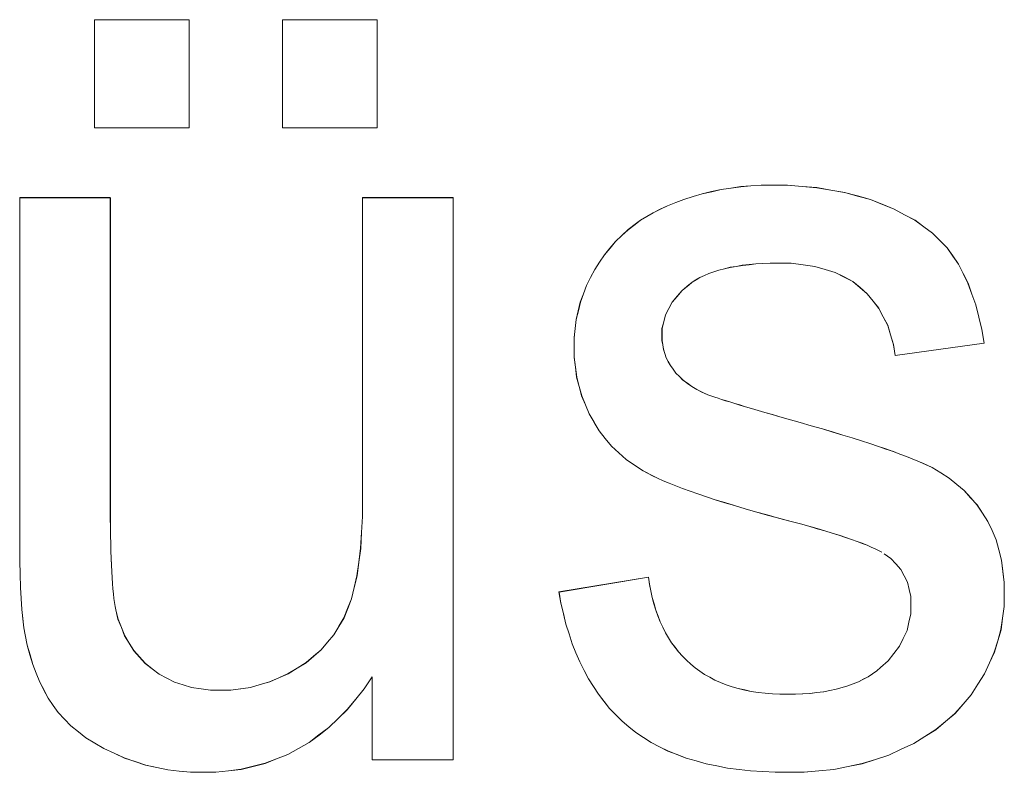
# Model space of a CAD drawing. Extents: x 229 to 926, y 37 to 878.
# Tile 70 of 194: x 323.11 to 326.28, y 799.52 to 801.95. Entities that reach past the tile are written whole.
import ezdxf

# ---------------------------------------------------------------- set-up
doc = ezdxf.new("R2010")
doc.units = 0
doc.layers.get('0').update_dxf_attribs({"lineweight": 13})
doc.layers.add('Beschriftung', color=7, linetype='Continuous', lineweight=25)
doc.layers.add('Beschriftung-A03ENJ5NI0', color=7, linetype='Continuous', lineweight=25)

# ---------------------------------------------------------------- blocks, each defined once
blk = doc.blocks.new('Referenz-A03ENJ5LI0', base_point=(255.7277, 65.704))
at = {"layer": 'Beschriftung', "color": 0, "lineweight": -2}
for p, q in [((323.352, 801.5984), (323.352, 801.9472)), ((323.352, 801.9472), (323.6568, 801.9472)), ((323.6568, 801.9472), (323.6568, 801.5984)), ((323.9581, 801.5984), (323.9581, 801.9472)), ((323.9581, 801.9472), (324.263, 801.9472)), ((324.263, 801.9472), (324.263, 801.5984)), ((323.6568, 801.5984), (323.352, 801.5984)), ((324.263, 801.5984), (323.9581, 801.5984)), ((325.3108, 801.3861), (325.3413, 801.393)), ((325.3413, 801.393), (325.3719, 801.3999)), ((325.3719, 801.3999), (325.4035, 801.4044)), ((325.4035, 801.4044), (325.4351, 801.409)), ((325.4351, 801.409), (325.4678, 801.4113)), ((325.4678, 801.4113), (325.5005, 801.4136)), ((325.5005, 801.4136), (325.5343, 801.4136)), ((325.5343, 801.4136), (325.5852, 801.4136)), ((325.5852, 801.4136), (325.6328, 801.4098)), ((325.6328, 801.4098), (325.6806, 801.4059)), ((325.6806, 801.4059), (325.7253, 801.3982)), ((325.7253, 801.3982), (325.7699, 801.3906)), ((323.1106, 800.2514), (323.1106, 801.3736)), ((323.1106, 801.3736), (323.4028, 801.3736)), ((323.4028, 801.3736), (323.4028, 800.3694)), ((324.2158, 800.4035), (324.2158, 801.3736)), ((324.2158, 801.3736), (324.508, 801.3736)), ((324.508, 801.3736), (324.508, 799.5614)), ((325.2254, 801.3576), (325.2518, 801.3678)), ((325.2518, 801.3678), (325.2813, 801.377)), ((325.2813, 801.377), (325.3108, 801.3861)), ((325.7699, 801.3906), (325.8115, 801.3791)), ((325.8115, 801.3791), (325.853, 801.3675)), ((325.853, 801.3675), (325.8914, 801.3521)), ((325.1524, 801.3251), (325.1758, 801.3363)), ((325.1758, 801.3363), (325.1991, 801.3475)), ((325.1991, 801.3475), (325.2254, 801.3576)), ((325.8914, 801.3521), (325.9298, 801.3368)), ((325.9298, 801.3368), (325.9633, 801.3187)), ((325.095, 801.2876), (325.1121, 801.3007)), ((325.1121, 801.3007), (325.1323, 801.313)), ((325.1323, 801.313), (325.1524, 801.3251)), ((325.9633, 801.3187), (325.9967, 801.3006)), ((325.9967, 801.3006), (326.025, 801.2798)), ((325.0518, 801.2512), (325.0722, 801.2705)), ((325.0722, 801.2705), (325.095, 801.2876)), ((326.025, 801.2798), (326.0534, 801.2591)), ((325.0315, 801.232), (325.0518, 801.2512)), ((326.0534, 801.2591), (326.0767, 801.2355)), ((326.0767, 801.2355), (326.1001, 801.2119)), ((324.9955, 801.1892), (325.0134, 801.2106)), ((325.0134, 801.2106), (325.0315, 801.232)), ((326.1001, 801.2119), (326.1184, 801.1857)), ((324.9799, 801.1656), (324.9955, 801.1892)), ((326.1184, 801.1857), (326.1367, 801.1594)), ((324.951, 801.1162), (324.9643, 801.1421)), ((324.9643, 801.1421), (324.9799, 801.1656)), ((325.3645, 801.1402), (325.3483, 801.1348)), ((325.3825, 801.1446), (325.3645, 801.1402)), ((325.4005, 801.149), (325.3825, 801.1446)), ((325.4203, 801.1522), (325.4005, 801.149)), ((325.44, 801.1555), (325.4203, 801.1522)), ((325.4617, 801.1577), (325.44, 801.1555)), ((325.4833, 801.1599), (325.4617, 801.1577)), ((325.5066, 801.161), (325.4833, 801.1599)), ((325.5301, 801.1621), (325.5066, 801.161)), ((325.5553, 801.1621), (325.5301, 801.1621)), ((325.5979, 801.1621), (325.5553, 801.1621)), ((325.6358, 801.1571), (325.5979, 801.1621)), ((325.6737, 801.1522), (325.6358, 801.1571)), ((325.7067, 801.1424), (325.6737, 801.1522)), ((325.7397, 801.1327), (325.7067, 801.1424)), ((326.1367, 801.1594), (326.1522, 801.1287)), ((324.9378, 801.0905), (324.951, 801.1162)), ((325.2908, 801.1085), (325.2782, 801.1009)), ((325.3033, 801.1161), (325.2908, 801.1085)), ((325.3177, 801.1227), (325.3033, 801.1161)), ((325.3321, 801.1293), (325.3177, 801.1227)), ((325.3483, 801.1348), (325.3321, 801.1293)), ((325.768, 801.1179), (325.7397, 801.1327)), ((325.7962, 801.1032), (325.768, 801.1179)), ((326.1522, 801.1287), (326.1676, 801.0981)), ((324.9279, 801.0636), (324.9378, 801.0905)), ((325.2459, 801.0745), (325.2297, 801.0556)), ((325.2675, 801.0921), (325.2459, 801.0745)), ((325.2782, 801.1009), (325.2675, 801.0921)), ((325.8195, 801.0835), (325.7962, 801.1032)), ((325.8429, 801.0639), (325.8195, 801.0835)), ((326.1676, 801.0981), (326.1803, 801.063)), ((324.9179, 801.0367), (324.9279, 801.0636)), ((325.2297, 801.0556), (325.2135, 801.0365)), ((325.8617, 801.0404), (325.8429, 801.0639)), ((326.1803, 801.063), (326.1928, 801.0279)), ((324.9114, 801.0086), (324.9179, 801.0367)), ((325.2028, 801.016), (325.192, 800.9955)), ((325.2135, 801.0365), (325.2028, 801.016)), ((325.8804, 801.0169), (325.8617, 801.0404)), ((325.8945, 800.9896), (325.8804, 801.0169)), ((326.1928, 801.0279), (326.2026, 800.9883)), ((324.9014, 800.9516), (324.9047, 800.9807)), ((324.9047, 800.9807), (324.9114, 801.0086)), ((325.192, 800.9955), (325.1866, 800.9736)), ((325.9087, 800.9622), (325.8945, 800.9896)), ((326.2026, 800.9883), (326.2124, 800.9488)), ((324.8982, 800.9224), (324.9014, 800.9516)), ((325.1866, 800.9736), (325.1812, 800.9516)), ((325.1812, 800.9516), (325.1812, 800.928)), ((325.9181, 800.9311), (325.9087, 800.9622)), ((326.2124, 800.9488), (326.2193, 800.9048)), ((324.8982, 800.8921), (324.8982, 800.9224)), ((325.1812, 800.928), (325.1812, 800.9131)), ((325.9276, 800.8999), (325.9181, 800.9311)), ((324.8982, 800.8589), (324.8982, 800.8921)), ((325.1812, 800.9131), (325.1835, 800.8989)), ((325.1835, 800.8989), (325.1858, 800.8847)), ((325.1858, 800.8847), (325.1902, 800.8712)), ((325.9325, 800.8648), (325.9276, 800.8999)), ((326.2193, 800.9048), (325.9325, 800.8648)), ((324.9021, 800.8271), (324.8982, 800.8589)), ((325.1902, 800.8712), (325.1946, 800.8578)), ((325.1946, 800.8578), (325.2014, 800.8451)), ((324.9061, 800.7954), (324.9021, 800.8271)), ((325.2014, 800.8451), (325.2081, 800.8324)), ((325.2081, 800.8324), (325.217, 800.8205)), ((325.217, 800.8205), (325.226, 800.808)), ((324.9142, 800.765), (324.9061, 800.7954)), ((325.226, 800.808), (325.2374, 800.7967)), ((325.2374, 800.7967), (325.2489, 800.7854)), ((324.9222, 800.7346), (324.9142, 800.765)), ((325.2489, 800.7854), (325.2629, 800.7752)), ((325.2629, 800.7752), (325.2769, 800.7649)), ((325.2769, 800.7649), (325.2935, 800.7557)), ((324.9343, 800.7058), (324.9222, 800.7346)), ((325.2935, 800.7557), (325.3101, 800.7465)), ((325.3101, 800.7465), (325.3292, 800.7384)), ((325.3292, 800.7384), (325.351, 800.7307)), ((325.351, 800.7307), (325.3618, 800.7271)), ((325.3618, 800.7271), (325.3727, 800.7235)), ((324.9463, 800.6768), (324.9343, 800.7058)), ((325.3727, 800.7235), (325.3862, 800.7194)), ((325.3862, 800.7194), (325.3996, 800.7151)), ((325.3996, 800.7151), (325.4158, 800.7102)), ((325.4158, 800.7102), (325.432, 800.7053)), ((325.432, 800.7053), (325.4508, 800.6997)), ((325.4508, 800.6997), (325.4696, 800.6941)), ((325.4696, 800.6941), (325.4911, 800.6878)), ((324.9624, 800.6494), (324.9463, 800.6768)), ((325.4911, 800.6878), (325.5126, 800.6815)), ((325.5126, 800.6815), (325.5368, 800.6745)), ((325.5368, 800.6745), (325.561, 800.6675)), ((325.561, 800.6675), (325.5878, 800.6598)), ((324.9784, 800.6219), (324.9624, 800.6494)), ((325.5878, 800.6598), (325.6266, 800.649)), ((325.6266, 800.649), (325.6625, 800.6386)), ((325.6625, 800.6386), (325.6984, 800.6283)), ((324.9983, 800.5973), (324.9784, 800.6219)), ((325.6984, 800.6283), (325.7313, 800.6183)), ((325.7313, 800.6183), (325.7644, 800.6084)), ((325.7644, 800.6084), (325.7944, 800.599)), ((325.7944, 800.599), (325.8244, 800.5897)), ((325.0181, 800.5729), (324.9983, 800.5973)), ((325.0416, 800.5514), (325.0181, 800.5729)), ((325.8244, 800.5897), (325.8515, 800.5808)), ((325.8515, 800.5808), (325.8786, 800.5719)), ((325.8786, 800.5719), (325.9028, 800.5635)), ((325.0653, 800.5298), (325.0416, 800.5514)), ((325.9028, 800.5635), (325.9269, 800.5551)), ((325.9269, 800.5551), (325.9483, 800.5471)), ((325.9483, 800.5471), (325.9694, 800.5393)), ((325.9694, 800.5393), (325.9878, 800.5319)), ((325.0927, 800.5114), (325.0653, 800.5298)), ((325.12, 800.4928), (325.0927, 800.5114)), ((325.9878, 800.5319), (326.0061, 800.5244)), ((326.0061, 800.5244), (326.0214, 800.5175)), ((326.0214, 800.5175), (326.0521, 800.5037)), ((326.0521, 800.5037), (326.0797, 800.4867)), ((325.1511, 800.4773), (325.12, 800.4928)), ((325.1666, 800.4694), (325.1511, 800.4773)), ((326.0797, 800.4867), (326.1071, 800.4697)), ((325.1853, 800.4613), (325.1666, 800.4694)), ((325.2039, 800.4532), (325.1853, 800.4613)), ((325.2257, 800.4447), (325.2039, 800.4532)), ((325.2474, 800.4362), (325.2257, 800.4447)), ((326.1071, 800.4697), (326.1312, 800.4495)), ((326.1312, 800.4495), (326.1554, 800.4295)), ((325.2722, 800.4273), (325.2474, 800.4362)), ((325.297, 800.4185), (325.2722, 800.4273)), ((325.3249, 800.4093), (325.297, 800.4185)), ((325.3528, 800.4), (325.3249, 800.4093)), ((326.1554, 800.4295), (326.1762, 800.4062)), ((324.2158, 800.3455), (324.2158, 800.4035)), ((325.3838, 800.3905), (325.3528, 800.4)), ((325.4148, 800.381), (325.3838, 800.3905)), ((325.4489, 800.3711), (325.4148, 800.381)), ((326.1762, 800.4062), (326.197, 800.383)), ((326.197, 800.383), (326.2145, 800.3565)), ((323.4028, 800.3694), (323.4028, 800.3393)), ((324.2129, 800.2945), (324.2158, 800.3455)), ((325.4829, 800.3611), (325.4489, 800.3711)), ((325.5202, 800.3508), (325.4829, 800.3611)), ((325.5573, 800.3405), (325.5202, 800.3508)), ((326.2145, 800.3565), (326.232, 800.3301)), ((323.4028, 800.3393), (323.4031, 800.3118)), ((325.5975, 800.3298), (325.5573, 800.3405)), ((325.6274, 800.3219), (325.5975, 800.3298)), ((325.6545, 800.3144), (325.6274, 800.3219)), ((325.6816, 800.3068), (325.6545, 800.3144)), ((326.232, 800.3301), (326.2451, 800.3004)), ((323.4031, 800.3118), (323.4033, 800.2841)), ((323.4033, 800.2841), (323.4039, 800.2591)), ((324.2098, 800.2434), (324.2129, 800.2945)), ((325.7058, 800.2996), (325.6816, 800.3068)), ((325.7302, 800.2924), (325.7058, 800.2996)), ((325.7517, 800.2856), (325.7302, 800.2924)), ((325.7732, 800.2786), (325.7517, 800.2856)), ((326.2451, 800.3004), (326.2583, 800.2708)), ((323.1106, 800.2024), (323.1106, 800.2514)), ((323.4039, 800.2591), (323.4045, 800.2339)), ((325.7919, 800.2722), (325.7732, 800.2786)), ((325.8106, 800.2657), (325.7919, 800.2722)), ((325.8266, 800.2595), (325.8106, 800.2657)), ((325.8424, 800.2533), (325.8266, 800.2595)), ((325.8556, 800.2475), (325.8424, 800.2533)), ((326.2583, 800.2708), (326.2671, 800.2381)), ((323.4045, 800.2339), (323.4053, 800.2111)), ((324.2039, 800.1992), (324.2098, 800.2434)), ((325.8687, 800.2417), (325.8556, 800.2475)), ((325.8791, 800.2362), (325.8687, 800.2417)), ((325.8894, 800.2308), (325.8791, 800.2362)), ((325.9186, 800.2107), (325.8969, 800.2256)), ((326.2671, 800.2381), (326.2759, 800.2052)), ((323.1118, 800.1599), (323.1106, 800.2024)), ((323.4053, 800.2111), (323.4061, 800.1885)), ((323.4061, 800.1885), (323.4072, 800.1682)), ((324.1978, 800.1549), (324.2039, 800.1992)), ((325.9347, 800.193), (325.9186, 800.2107)), ((325.9509, 800.1753), (325.9347, 800.193)), ((326.2759, 800.2052), (326.2802, 800.1692)), ((323.1128, 800.1175), (323.1118, 800.1599)), ((323.4072, 800.1682), (323.4084, 800.148)), ((324.1889, 800.1175), (324.1978, 800.1549)), ((325.9618, 800.1547), (325.9509, 800.1753)), ((325.9726, 800.1342), (325.9618, 800.1547)), ((326.2802, 800.1692), (326.2846, 800.1333)), ((323.4084, 800.148), (323.4098, 800.1302)), ((323.4098, 800.1302), (323.4112, 800.1124)), ((324.8491, 800.1026), (325.1377, 800.1503)), ((325.1377, 800.1503), (325.1407, 800.1274)), ((325.1407, 800.1274), (325.1452, 800.1059)), ((325.978, 800.111), (325.9726, 800.1342)), ((326.2846, 800.1333), (326.2846, 800.094)), ((323.115, 800.0818), (323.1128, 800.1175)), ((323.4112, 800.1124), (323.4129, 800.097)), ((323.4129, 800.097), (323.4145, 800.0817)), ((324.1799, 800.0802), (324.1889, 800.1175)), ((324.8552, 800.0667), (324.8491, 800.1026)), ((325.1452, 800.1059), (325.1496, 800.0844)), ((325.9833, 800.0877), (325.978, 800.111)), ((326.2846, 800.094), (326.2846, 800.0557)), ((323.1173, 800.0459), (323.115, 800.0818)), ((323.4145, 800.0817), (323.4165, 800.0688)), ((323.4165, 800.0688), (323.4184, 800.0559)), ((324.1679, 800.0498), (324.1799, 800.0802)), ((324.8633, 800.0328), (324.8552, 800.0667)), ((325.1496, 800.0844), (325.1554, 800.0642)), ((325.1554, 800.0642), (325.1612, 800.0441)), ((325.9833, 800.0617), (325.9833, 800.0877)), ((325.9833, 800.0326), (325.9833, 800.0617)), ((323.1206, 800.0166), (323.1173, 800.0459)), ((323.4184, 800.0559), (323.4207, 800.0455)), ((323.4207, 800.0455), (323.4275, 800.0152)), ((324.156, 800.0193), (324.1679, 800.0498)), ((324.8714, 799.999), (324.8633, 800.0328)), ((325.1612, 800.0441), (325.1682, 800.0253)), ((325.9773, 800.0055), (325.9833, 800.0326)), ((326.2846, 800.0557), (326.2793, 800.0185)), ((323.124, 799.9875), (323.1206, 800.0166)), ((323.4275, 800.0152), (323.4383, 799.9882)), ((324.1397, 799.992), (324.156, 800.0193)), ((324.8816, 799.9674), (324.8714, 799.999)), ((325.1682, 800.0253), (325.1754, 800.0064)), ((325.1754, 800.0064), (325.184, 799.9889)), ((325.9712, 799.9783), (325.9773, 800.0055)), ((326.2793, 800.0185), (326.2739, 799.9812)), ((323.1284, 799.9649), (323.124, 799.9875)), ((323.1349, 799.9312), (323.1284, 799.9649)), ((323.4383, 799.9882), (323.449, 799.9612)), ((324.1032, 799.9406), (324.1236, 799.9647)), ((324.1236, 799.9647), (324.1397, 799.992)), ((324.8917, 799.9359), (324.8816, 799.9674)), ((325.184, 799.9889), (325.1924, 799.9715)), ((325.1924, 799.9715), (325.2022, 799.9553)), ((325.9589, 799.953), (325.9712, 799.9783)), ((326.2739, 799.9812), (326.2633, 799.9452)), ((323.449, 799.9612), (323.4636, 799.9374)), ((323.4636, 799.9374), (323.4782, 799.9136)), ((324.0828, 799.9165), (324.1032, 799.9406)), ((324.9038, 799.9065), (324.8917, 799.9359)), ((325.2022, 799.9553), (325.2121, 799.9391)), ((325.2121, 799.9391), (325.2234, 799.9243)), ((325.9467, 799.9276), (325.9589, 799.953)), ((326.2633, 799.9452), (326.2525, 799.909)), ((323.1438, 799.9001), (323.1349, 799.9312)), ((323.1527, 799.869), (323.1438, 799.9001)), ((323.4782, 799.9136), (323.4967, 799.8931)), ((324.0582, 799.8957), (324.0828, 799.9165)), ((324.9158, 799.8771), (324.9038, 799.9065)), ((325.2234, 799.9243), (325.2346, 799.9094)), ((325.2346, 799.9094), (325.2472, 799.896)), ((325.9101, 799.8808), (325.9284, 799.9042)), ((325.9284, 799.9042), (325.9467, 799.9276)), ((326.2525, 799.909), (326.2365, 799.8741)), ((323.164, 799.8406), (323.1527, 799.869)), ((323.4967, 799.8931), (323.5152, 799.8726)), ((323.5152, 799.8726), (323.5374, 799.8554)), ((324.0048, 799.857), (324.0336, 799.8748)), ((324.0336, 799.8748), (324.0582, 799.8957)), ((324.93, 799.8499), (324.9158, 799.8771)), ((325.2472, 799.896), (325.2598, 799.8825)), ((325.2598, 799.8825), (325.2738, 799.8703)), ((325.2738, 799.8703), (325.2877, 799.8581)), ((325.8856, 799.8593), (325.9101, 799.8808)), ((326.2365, 799.8741), (326.2205, 799.8391)), ((323.1753, 799.8121), (323.164, 799.8406)), ((323.5374, 799.8554), (323.5598, 799.8381)), ((323.5598, 799.8381), (323.5847, 799.8252)), ((323.9462, 799.8261), (323.976, 799.8394)), ((323.976, 799.8394), (324.0048, 799.857)), ((324.944, 799.8228), (324.93, 799.8499)), ((325.2877, 799.8581), (325.3031, 799.8476)), ((325.3031, 799.8476), (325.3183, 799.8369)), ((325.3183, 799.8369), (325.3351, 799.8277)), ((325.8457, 799.8296), (325.8595, 799.839)), ((325.8595, 799.839), (325.8734, 799.8484)), ((325.8734, 799.8484), (325.8856, 799.8593)), ((326.2205, 799.8391), (326.1992, 799.8052)), ((323.1889, 799.7863), (323.1753, 799.8121)), ((323.5847, 799.8252), (323.6096, 799.8122)), ((323.6096, 799.8122), (323.6373, 799.8036)), ((323.8855, 799.804), (323.9163, 799.8129)), ((323.9163, 799.8129), (323.9462, 799.8261)), ((324.2467, 799.829), (324.2215, 799.7905)), ((324.2467, 799.5614), (324.2467, 799.829)), ((324.96, 799.7979), (324.944, 799.8228)), ((325.3351, 799.8277), (325.3518, 799.8186)), ((325.3518, 799.8186), (325.37, 799.8111)), ((325.37, 799.8111), (325.3881, 799.8034)), ((325.7805, 799.8), (325.7976, 799.8067)), ((325.7976, 799.8067), (325.8147, 799.8134)), ((325.8147, 799.8134), (325.8302, 799.8215)), ((325.8302, 799.8215), (325.8457, 799.8296)), ((326.1992, 799.8052), (326.1778, 799.7713)), ((323.2025, 799.7604), (323.1889, 799.7863)), ((323.6373, 799.8036), (323.6648, 799.7949)), ((323.6648, 799.7949), (323.6951, 799.7906)), ((323.6951, 799.7906), (323.7253, 799.7863)), ((323.7253, 799.7863), (323.7581, 799.7863)), ((323.7581, 799.7863), (323.791, 799.7863)), ((323.791, 799.7863), (323.8229, 799.7908)), ((323.8229, 799.7908), (323.8547, 799.7951)), ((323.8547, 799.7951), (323.8855, 799.804)), ((324.2215, 799.7905), (324.1941, 799.7569)), ((324.9762, 799.7729), (324.96, 799.7979)), ((325.3881, 799.8034), (325.4076, 799.7973)), ((325.4076, 799.7973), (325.4271, 799.7912)), ((325.4271, 799.7912), (325.4479, 799.7867)), ((325.4479, 799.7867), (325.4689, 799.7821)), ((325.4689, 799.7821), (325.4911, 799.7791)), ((325.4911, 799.7791), (325.5134, 799.776)), ((325.5134, 799.776), (325.5371, 799.7745)), ((325.5371, 799.7745), (325.5608, 799.773)), ((325.5608, 799.773), (325.5858, 799.773)), ((325.5858, 799.773), (325.611, 799.773)), ((325.611, 799.773), (325.6346, 799.7744)), ((325.6346, 799.7744), (325.6582, 799.7757)), ((325.6582, 799.7757), (325.6803, 799.7783)), ((325.6803, 799.7783), (325.7023, 799.7811)), ((325.7023, 799.7811), (325.7226, 799.7851)), ((325.7226, 799.7851), (325.743, 799.7892)), ((325.743, 799.7892), (325.7617, 799.7945)), ((325.7617, 799.7945), (325.7805, 799.8)), ((323.2185, 799.7372), (323.2025, 799.7604)), ((324.1941, 799.7569), (324.1666, 799.7233)), ((324.9942, 799.7502), (324.9762, 799.7729)), ((325.0124, 799.7274), (324.9942, 799.7502)), ((326.1517, 799.7413), (326.1256, 799.7113)), ((326.1778, 799.7713), (326.1517, 799.7413)), ((323.2346, 799.714), (323.2185, 799.7372)), ((323.2548, 799.6927), (323.2346, 799.714)), ((324.1666, 799.7233), (324.137, 799.6944)), ((325.0324, 799.7069), (325.0124, 799.7274)), ((326.1256, 799.7113), (326.0948, 799.6851)), ((323.2751, 799.6714), (323.2548, 799.6927)), ((324.137, 799.6944), (324.1073, 799.6656)), ((325.0525, 799.6863), (325.0324, 799.7069)), ((325.0745, 799.6681), (325.0525, 799.6863)), ((326.0948, 799.6851), (326.064, 799.6589)), ((323.2997, 799.6521), (323.2751, 799.6714)), ((323.3242, 799.6328), (323.2997, 799.6521)), ((324.1073, 799.6656), (324.0754, 799.6416)), ((325.0966, 799.6497), (325.0745, 799.6681)), ((325.1212, 799.6337), (325.0966, 799.6497)), ((326.064, 799.6589), (326.0285, 799.6365)), ((323.353, 799.6156), (323.3242, 799.6328)), ((323.3819, 799.5982), (323.353, 799.6156)), ((324.0435, 799.6176), (324.0092, 799.5983)), ((324.0754, 799.6416), (324.0435, 799.6176)), ((325.1458, 799.6177), (325.1212, 799.6337)), ((325.1729, 799.6039), (325.1458, 799.6177)), ((326.0285, 799.6365), (325.9929, 799.6141)), ((323.4149, 799.5828), (323.3819, 799.5982)), ((323.4479, 799.5675), (323.4149, 799.5828)), ((324.0092, 799.5983), (323.9752, 799.5791)), ((325.2, 799.5902), (325.1729, 799.6039)), ((325.2295, 799.5787), (325.2, 799.5902)), ((325.9526, 799.5955), (325.9124, 799.5771)), ((325.9929, 799.6141), (325.9526, 799.5955)), ((323.4823, 799.5561), (323.4479, 799.5675)), ((323.5167, 799.5445), (323.4823, 799.5561)), ((323.9386, 799.5647), (323.9022, 799.5503)), ((323.9752, 799.5791), (323.9386, 799.5647)), ((324.508, 799.5614), (324.2467, 799.5614)), ((325.2591, 799.5672), (325.2295, 799.5787)), ((325.2913, 799.5581), (325.2591, 799.5672)), ((325.3233, 799.5489), (325.2913, 799.5581)), ((325.8693, 799.5631), (325.8265, 799.5493)), ((325.9124, 799.5771), (325.8693, 799.5631)), ((323.5522, 799.5368), (323.5167, 799.5445)), ((323.5878, 799.5291), (323.5522, 799.5368)), ((323.6247, 799.5253), (323.5878, 799.5291)), ((323.6616, 799.5215), (323.6247, 799.5253)), ((323.6997, 799.5215), (323.6616, 799.5215)), ((323.7429, 799.5215), (323.6997, 799.5215)), ((323.7839, 799.5263), (323.7429, 799.5215)), ((323.8249, 799.5311), (323.7839, 799.5263)), ((323.8635, 799.5407), (323.8249, 799.5311)), ((323.9022, 799.5503), (323.8635, 799.5407)), ((325.3579, 799.5421), (325.3233, 799.5489)), ((325.3925, 799.5352), (325.3579, 799.5421)), ((325.4296, 799.5307), (325.3925, 799.5352)), ((325.4667, 799.526), (325.4296, 799.5307)), ((325.5063, 799.5238), (325.4667, 799.526)), ((325.5459, 799.5215), (325.5063, 799.5238)), ((325.588, 799.5215), (325.5459, 799.5215)), ((325.6389, 799.5215), (325.588, 799.5215)), ((325.6871, 799.5261), (325.6389, 799.5215)), ((325.7353, 799.5307), (325.6871, 799.5261)), ((325.7809, 799.5399), (325.7353, 799.5307)), ((325.8265, 799.5493), (325.7809, 799.5399))]:
    blk.add_line(p, q, dxfattribs=at)
blk = doc.blocks.new('Referenz-A03ENJ62I0', base_point=(255.7277, 65.7055))
at = {"layer": 'Beschriftung-A03ENJ5NI0', "color": 0, "lineweight": -2}
for p, q in [((323.3521, 801.5983), (323.3521, 801.947)), ((323.3521, 801.947), (323.657, 801.947)), ((323.657, 801.947), (323.657, 801.5983)), ((323.9582, 801.5983), (323.9582, 801.947)), ((323.9582, 801.947), (324.2632, 801.947)), ((324.2632, 801.947), (324.2632, 801.5983)), ((323.657, 801.5983), (323.3521, 801.5983)), ((324.2632, 801.5983), (323.9582, 801.5983)), ((325.3109, 801.386), (325.3415, 801.3928)), ((325.3415, 801.3928), (325.372, 801.3998)), ((325.372, 801.3998), (325.4037, 801.4043)), ((325.4037, 801.4043), (325.4353, 801.4089)), ((325.4353, 801.4089), (325.4679, 801.4112)), ((325.4679, 801.4112), (325.5006, 801.4134)), ((325.5006, 801.4134), (325.5344, 801.4134)), ((325.5344, 801.4134), (325.5853, 801.4134)), ((325.5853, 801.4134), (325.633, 801.4096)), ((325.633, 801.4096), (325.6808, 801.4057)), ((325.6808, 801.4057), (325.7254, 801.3981)), ((325.7254, 801.3981), (325.7701, 801.3904)), ((323.1108, 800.2512), (323.1108, 801.3735)), ((323.1108, 801.3735), (323.4029, 801.3735)), ((323.4029, 801.3735), (323.4029, 800.3693)), ((324.2159, 800.4034), (324.2159, 801.3735)), ((324.2159, 801.3735), (324.5081, 801.3735)), ((324.5081, 801.3735), (324.5081, 799.5613)), ((325.2256, 801.3575), (325.2519, 801.3677)), ((325.2519, 801.3677), (325.2815, 801.3768)), ((325.2815, 801.3768), (325.3109, 801.386)), ((325.7701, 801.3904), (325.8116, 801.3789)), ((325.8116, 801.3789), (325.8532, 801.3673)), ((325.8532, 801.3673), (325.8915, 801.352)), ((325.1526, 801.3249), (325.1759, 801.3362)), ((325.1759, 801.3362), (325.1992, 801.3473)), ((325.1992, 801.3473), (325.2256, 801.3575)), ((325.8915, 801.352), (325.93, 801.3366)), ((325.93, 801.3366), (325.9634, 801.3185)), ((325.0951, 801.2874), (325.1122, 801.3005)), ((325.1122, 801.3005), (325.1324, 801.3128)), ((325.1324, 801.3128), (325.1526, 801.3249)), ((325.9634, 801.3185), (325.9968, 801.3005)), ((325.9968, 801.3005), (326.0252, 801.2797)), ((325.0519, 801.2511), (325.0724, 801.2703)), ((325.0724, 801.2703), (325.0951, 801.2874)), ((326.0252, 801.2797), (326.0536, 801.2589)), ((325.0316, 801.2319), (325.0519, 801.2511)), ((326.0536, 801.2589), (326.0769, 801.2353)), ((326.0769, 801.2353), (326.1002, 801.2118)), ((324.9956, 801.1891), (325.0136, 801.2104)), ((325.0136, 801.2104), (325.0316, 801.2319)), ((326.1002, 801.2118), (326.1186, 801.1855)), ((324.98, 801.1655), (324.9956, 801.1891)), ((326.1186, 801.1855), (326.1369, 801.1593)), ((324.9511, 801.1161), (324.9644, 801.1419)), ((324.9644, 801.1419), (324.98, 801.1655)), ((325.3647, 801.1401), (325.3484, 801.1346)), ((325.3826, 801.1444), (325.3647, 801.1401)), ((325.4006, 801.1489), (325.3826, 801.1444)), ((325.4204, 801.1521), (325.4006, 801.1489)), ((325.4402, 801.1554), (325.4204, 801.1521)), ((325.4618, 801.1575), (325.4402, 801.1554)), ((325.4834, 801.1598), (325.4618, 801.1575)), ((325.5067, 801.1608), (325.4834, 801.1598)), ((325.5302, 801.162), (325.5067, 801.1608)), ((325.5555, 801.162), (325.5302, 801.162)), ((325.5981, 801.162), (325.5555, 801.162)), ((325.6359, 801.157), (325.5981, 801.162)), ((325.6739, 801.1521), (325.6359, 801.157)), ((325.7069, 801.1423), (325.6739, 801.1521)), ((325.7398, 801.1325), (325.7069, 801.1423)), ((326.1369, 801.1593), (326.1523, 801.1286)), ((324.9379, 801.0903), (324.9511, 801.1161)), ((325.2909, 801.1083), (325.2784, 801.1007)), ((325.3034, 801.116), (325.2909, 801.1083)), ((325.3178, 801.1225), (325.3034, 801.116)), ((325.3322, 801.1291), (325.3178, 801.1225)), ((325.3484, 801.1346), (325.3322, 801.1291)), ((325.7681, 801.1177), (325.7398, 801.1325)), ((325.7963, 801.103), (325.7681, 801.1177)), ((326.1523, 801.1286), (326.1678, 801.0979)), ((324.928, 801.0635), (324.9379, 801.0903)), ((325.246, 801.0744), (325.2298, 801.0554)), ((325.2676, 801.0919), (325.246, 801.0744)), ((325.2784, 801.1007), (325.2676, 801.0919)), ((325.8197, 801.0834), (325.7963, 801.103)), ((325.843, 801.0638), (325.8197, 801.0834)), ((326.1678, 801.0979), (326.1804, 801.0629)), ((324.9181, 801.0365), (324.928, 801.0635)), ((325.2298, 801.0554), (325.2137, 801.0364)), ((325.8618, 801.0402), (325.843, 801.0638)), ((326.1804, 801.0629), (326.193, 801.0277)), ((324.9115, 801.0085), (324.9181, 801.0365)), ((325.2029, 801.0159), (325.1922, 800.9953)), ((325.2137, 801.0364), (325.2029, 801.0159)), ((325.8805, 801.0168), (325.8618, 801.0402)), ((325.8946, 800.9894), (325.8805, 801.0168)), ((326.193, 801.0277), (326.2027, 800.9881)), ((324.9016, 800.9514), (324.9049, 800.9805)), ((324.9049, 800.9805), (324.9115, 801.0085)), ((325.1922, 800.9953), (325.1867, 800.9734)), ((325.9088, 800.962), (325.8946, 800.9894)), ((326.2027, 800.9881), (326.2125, 800.9487)), ((324.8983, 800.9222), (324.9016, 800.9514)), ((325.1867, 800.9734), (325.1814, 800.9514)), ((325.1814, 800.9514), (325.1814, 800.9278)), ((325.9182, 800.9309), (325.9088, 800.962)), ((326.2125, 800.9487), (326.2195, 800.9047)), ((324.8983, 800.892), (324.8983, 800.9222)), ((325.1814, 800.9278), (325.1814, 800.913)), ((325.9278, 800.8997), (325.9182, 800.9309)), ((324.8983, 800.8588), (324.8983, 800.892)), ((325.1814, 800.913), (325.1836, 800.8987)), ((325.1836, 800.8987), (325.1859, 800.8845)), ((325.1859, 800.8845), (325.1903, 800.8711)), ((325.9326, 800.8647), (325.9278, 800.8997)), ((326.2195, 800.9047), (325.9326, 800.8647)), ((324.9023, 800.827), (324.8983, 800.8588)), ((325.1903, 800.8711), (325.1947, 800.8576)), ((325.1947, 800.8576), (325.2015, 800.8449)), ((324.9063, 800.7952), (324.9023, 800.827)), ((325.2015, 800.8449), (325.2082, 800.8322)), ((325.2082, 800.8322), (325.2171, 800.8203)), ((324.9143, 800.7649), (324.9063, 800.7952)), ((325.2171, 800.8203), (325.2261, 800.8078)), ((325.2261, 800.8078), (325.2376, 800.7966)), ((325.2376, 800.7966), (325.249, 800.7852)), ((324.9223, 800.7345), (324.9143, 800.7649)), ((325.249, 800.7852), (325.263, 800.775)), ((325.263, 800.775), (325.2771, 800.7648)), ((325.2771, 800.7648), (325.2937, 800.7555)), ((324.9344, 800.7056), (324.9223, 800.7345)), ((325.2937, 800.7555), (325.3102, 800.7464)), ((325.3102, 800.7464), (325.3294, 800.7382)), ((325.3294, 800.7382), (325.3512, 800.7305)), ((325.3512, 800.7305), (325.362, 800.7269)), ((325.362, 800.7269), (325.3728, 800.7234)), ((324.9464, 800.6767), (324.9344, 800.7056)), ((325.3728, 800.7234), (325.3863, 800.7192)), ((325.3863, 800.7192), (325.3998, 800.715)), ((325.3998, 800.715), (325.4159, 800.7101)), ((325.4159, 800.7101), (325.4321, 800.7052)), ((325.4321, 800.7052), (325.4509, 800.6996)), ((325.4509, 800.6996), (325.4698, 800.6939)), ((325.4698, 800.6939), (325.4912, 800.6876)), ((324.9625, 800.6492), (324.9464, 800.6767)), ((325.4912, 800.6876), (325.5127, 800.6814)), ((325.5127, 800.6814), (325.537, 800.6744)), ((325.537, 800.6744), (325.5611, 800.6673)), ((325.5611, 800.6673), (325.5879, 800.6596)), ((324.9785, 800.6217), (324.9625, 800.6492)), ((325.5879, 800.6596), (325.6267, 800.6488)), ((325.6267, 800.6488), (325.6626, 800.6384)), ((325.6626, 800.6384), (325.6985, 800.6281)), ((324.9984, 800.5972), (324.9785, 800.6217)), ((325.6985, 800.6281), (325.7315, 800.6182)), ((325.7315, 800.6182), (325.7645, 800.6083)), ((325.7645, 800.6083), (325.7945, 800.5989)), ((325.7945, 800.5989), (325.8246, 800.5895)), ((325.0183, 800.5727), (324.9984, 800.5972)), ((325.0418, 800.5512), (325.0183, 800.5727)), ((325.8246, 800.5895), (325.8517, 800.5807)), ((325.8517, 800.5807), (325.8788, 800.5718)), ((325.8788, 800.5718), (325.9029, 800.5633)), ((325.0655, 800.5297), (325.0418, 800.5512)), ((325.9029, 800.5633), (325.927, 800.5549)), ((325.927, 800.5549), (325.9484, 800.547)), ((325.9484, 800.547), (325.9696, 800.5391)), ((325.9696, 800.5391), (325.9879, 800.5317)), ((325.0928, 800.5112), (325.0655, 800.5297)), ((325.1201, 800.4927), (325.0928, 800.5112)), ((325.9879, 800.5317), (326.0062, 800.5243)), ((326.0062, 800.5243), (326.0216, 800.5173)), ((326.0216, 800.5173), (326.0523, 800.5036)), ((326.0523, 800.5036), (326.0798, 800.4865)), ((325.1512, 800.4771), (325.1201, 800.4927)), ((325.1668, 800.4693), (325.1512, 800.4771)), ((326.0798, 800.4865), (326.1073, 800.4695)), ((325.1854, 800.4612), (325.1668, 800.4693)), ((325.2041, 800.4531), (325.1854, 800.4612)), ((325.2259, 800.4446), (325.2041, 800.4531)), ((325.2475, 800.4361), (325.2259, 800.4446)), ((326.1073, 800.4695), (326.1313, 800.4494)), ((326.1313, 800.4494), (326.1555, 800.4293)), ((325.2724, 800.4272), (325.2475, 800.4361)), ((325.2972, 800.4184), (325.2724, 800.4272)), ((325.325, 800.4092), (325.2972, 800.4184)), ((325.3529, 800.3999), (325.325, 800.4092)), ((326.1555, 800.4293), (326.1764, 800.4061)), ((324.2159, 800.3454), (324.2159, 800.4034)), ((325.3839, 800.3903), (325.3529, 800.3999)), ((325.4149, 800.3808), (325.3839, 800.3903)), ((325.4491, 800.3709), (325.4149, 800.3808)), ((326.1764, 800.4061), (326.1972, 800.3828)), ((326.1972, 800.3828), (326.2146, 800.3563)), ((323.4029, 800.3693), (323.4029, 800.3392)), ((324.213, 800.2943), (324.2159, 800.3454)), ((325.4831, 800.361), (325.4491, 800.3709)), ((325.5203, 800.3506), (325.4831, 800.361)), ((325.5574, 800.3403), (325.5203, 800.3506)), ((326.2146, 800.3563), (326.2321, 800.3299)), ((323.4029, 800.3392), (323.4032, 800.3116)), ((325.5976, 800.3296), (325.5574, 800.3403)), ((325.6275, 800.3218), (325.5976, 800.3296)), ((325.6546, 800.3142), (325.6275, 800.3218)), ((325.6817, 800.3066), (325.6546, 800.3142)), ((326.2321, 800.3299), (326.2453, 800.3003)), ((323.4032, 800.3116), (323.4035, 800.284)), ((323.4035, 800.284), (323.404, 800.2589)), ((324.2099, 800.2432), (324.213, 800.2943)), ((325.706, 800.2995), (325.6817, 800.3066)), ((325.7303, 800.2923), (325.706, 800.2995)), ((325.7518, 800.2855), (325.7303, 800.2923)), ((325.7733, 800.2785), (325.7518, 800.2855)), ((326.2453, 800.3003), (326.2585, 800.2707)), ((323.1108, 800.2022), (323.1108, 800.2512)), ((323.404, 800.2589), (323.4046, 800.2338)), ((325.792, 800.272), (325.7733, 800.2785)), ((325.8108, 800.2656), (325.792, 800.272)), ((325.8267, 800.2593), (325.8108, 800.2656)), ((325.8426, 800.2532), (325.8267, 800.2593)), ((325.8557, 800.2473), (325.8426, 800.2532)), ((326.2585, 800.2707), (326.2672, 800.2379)), ((323.4046, 800.2338), (323.4054, 800.211)), ((324.204, 800.199), (324.2099, 800.2432)), ((325.8689, 800.2416), (325.8557, 800.2473)), ((325.8792, 800.2361), (325.8689, 800.2416)), ((325.8895, 800.2306), (325.8792, 800.2361)), ((325.9187, 800.2106), (325.897, 800.2255)), ((326.2672, 800.2379), (326.276, 800.2051)), ((323.1119, 800.1598), (323.1108, 800.2022)), ((323.4054, 800.211), (323.4062, 800.1883)), ((323.4062, 800.1883), (323.4074, 800.1681)), ((324.198, 800.1548), (324.204, 800.199)), ((325.9348, 800.1928), (325.9187, 800.2106)), ((325.951, 800.1751), (325.9348, 800.1928)), ((326.276, 800.2051), (326.2804, 800.1691)), ((323.113, 800.1174), (323.1119, 800.1598)), ((323.4074, 800.1681), (323.4085, 800.1479)), ((324.189, 800.1174), (324.198, 800.1548)), ((325.9619, 800.1546), (325.951, 800.1751)), ((325.9727, 800.1341), (325.9619, 800.1546)), ((326.2804, 800.1691), (326.2847, 800.1331)), ((323.4085, 800.1479), (323.4099, 800.13)), ((323.4099, 800.13), (323.4113, 800.1122)), ((324.8493, 800.1025), (325.1378, 800.1501)), ((325.1378, 800.1501), (325.1408, 800.1272)), ((325.1408, 800.1272), (325.1453, 800.1058)), ((325.9781, 800.1108), (325.9727, 800.1341)), ((326.2847, 800.1331), (326.2847, 800.0939)), ((323.1151, 800.0816), (323.113, 800.1174)), ((323.4113, 800.1122), (323.413, 800.0969)), ((323.413, 800.0969), (323.4146, 800.0815)), ((324.18, 800.0801), (324.189, 800.1174)), ((324.8554, 800.0665), (324.8493, 800.1025)), ((325.1453, 800.1058), (325.1498, 800.0843)), ((325.9834, 800.0876), (325.9781, 800.1108)), ((326.2847, 800.0939), (326.2847, 800.0556)), ((323.1175, 800.0457), (323.1151, 800.0816)), ((323.4146, 800.0815), (323.4166, 800.0687)), ((323.4166, 800.0687), (323.4186, 800.0558)), ((324.168, 800.0496), (324.18, 800.0801)), ((324.8634, 800.0326), (324.8554, 800.0665)), ((325.1498, 800.0843), (325.1555, 800.0641)), ((325.1555, 800.0641), (325.1613, 800.0439)), ((325.9834, 800.0615), (325.9834, 800.0876)), ((325.9834, 800.0325), (325.9834, 800.0615)), ((323.1208, 800.0165), (323.1175, 800.0457)), ((323.4186, 800.0558), (323.4208, 800.0453)), ((323.4208, 800.0453), (323.4276, 800.0151)), ((324.1561, 800.0192), (324.168, 800.0496)), ((324.8716, 799.9989), (324.8634, 800.0326)), ((325.1613, 800.0439), (325.1684, 800.0251)), ((325.9774, 800.0053), (325.9834, 800.0325)), ((326.2847, 800.0556), (326.2794, 800.0184)), ((323.1241, 799.9874), (323.1208, 800.0165)), ((323.4276, 800.0151), (323.4384, 799.9881)), ((324.1399, 799.9918), (324.1561, 800.0192)), ((324.8817, 799.9673), (324.8716, 799.9989)), ((325.1684, 800.0251), (325.1756, 800.0063)), ((325.1756, 800.0063), (325.1841, 799.9888)), ((325.9713, 799.9781), (325.9774, 800.0053)), ((326.2794, 800.0184), (326.2741, 799.9811)), ((323.1286, 799.9647), (323.1241, 799.9874)), ((323.135, 799.931), (323.1286, 799.9647)), ((323.4384, 799.9881), (323.4491, 799.961)), ((324.1034, 799.9405), (324.1237, 799.9645)), ((324.1237, 799.9645), (324.1399, 799.9918)), ((324.8918, 799.9358), (324.8817, 799.9673)), ((325.1841, 799.9888), (325.1925, 799.9713)), ((325.1925, 799.9713), (325.2024, 799.9551)), ((325.959, 799.9528), (325.9713, 799.9781)), ((326.2741, 799.9811), (326.2634, 799.945)), ((323.4491, 799.961), (323.4638, 799.9372)), ((323.4638, 799.9372), (323.4784, 799.9134)), ((324.0829, 799.9164), (324.1034, 799.9405)), ((324.9039, 799.9064), (324.8918, 799.9358)), ((325.2024, 799.9551), (325.2123, 799.939)), ((325.2123, 799.939), (325.2235, 799.9241)), ((325.9469, 799.9275), (325.959, 799.9528)), ((326.2634, 799.945), (326.2527, 799.9089)), ((323.144, 799.9), (323.135, 799.931)), ((323.1528, 799.8689), (323.144, 799.9)), ((323.4784, 799.9134), (323.4968, 799.8929)), ((324.0583, 799.8955), (324.0829, 799.9164)), ((324.9159, 799.8769), (324.9039, 799.9064)), ((325.2235, 799.9241), (325.2347, 799.9093)), ((325.2347, 799.9093), (325.2473, 799.8958)), ((325.9102, 799.8807), (325.9285, 799.904)), ((325.9285, 799.904), (325.9469, 799.9275)), ((326.2527, 799.9089), (326.2367, 799.874)), ((323.1641, 799.8404), (323.1528, 799.8689)), ((323.4968, 799.8929), (323.5153, 799.8725)), ((323.5153, 799.8725), (323.5376, 799.8552)), ((324.005, 799.8569), (324.0337, 799.8746)), ((324.0337, 799.8746), (324.0583, 799.8955)), ((324.9301, 799.8498), (324.9159, 799.8769)), ((325.2473, 799.8958), (325.2599, 799.8823)), ((325.2599, 799.8823), (325.2739, 799.8701)), ((325.2739, 799.8701), (325.2878, 799.858)), ((325.8858, 799.8591), (325.9102, 799.8807)), ((326.2367, 799.874), (326.2207, 799.8389)), ((323.1754, 799.8119), (323.1641, 799.8404)), ((323.5376, 799.8552), (323.5599, 799.8379)), ((323.5599, 799.8379), (323.5848, 799.825)), ((323.9463, 799.826), (323.9762, 799.8392)), ((323.9762, 799.8392), (324.005, 799.8569)), ((324.9441, 799.8227), (324.9301, 799.8498)), ((325.2878, 799.858), (325.3032, 799.8474)), ((325.3032, 799.8474), (325.3185, 799.8367)), ((325.3185, 799.8367), (325.3352, 799.8276)), ((325.8458, 799.8295), (325.8596, 799.8389)), ((325.8596, 799.8389), (325.8735, 799.8483)), ((325.8735, 799.8483), (325.8858, 799.8591)), ((326.2207, 799.8389), (326.1993, 799.805)), ((323.189, 799.7861), (323.1754, 799.8119)), ((323.5848, 799.825), (323.6098, 799.8121)), ((323.6098, 799.8121), (323.6374, 799.8034)), ((323.8857, 799.8039), (323.9165, 799.8127)), ((323.9165, 799.8127), (323.9463, 799.826)), ((324.2468, 799.8288), (324.2216, 799.7903)), ((324.2468, 799.5613), (324.2468, 799.8288)), ((324.9602, 799.7977), (324.9441, 799.8227)), ((325.3352, 799.8276), (325.352, 799.8184)), ((325.352, 799.8184), (325.3701, 799.8109)), ((325.3701, 799.8109), (325.3882, 799.8032)), ((325.7806, 799.7998), (325.7978, 799.8065)), ((325.7978, 799.8065), (325.8149, 799.8133)), ((325.8149, 799.8133), (325.8304, 799.8213)), ((325.8304, 799.8213), (325.8458, 799.8295)), ((326.1993, 799.805), (326.1779, 799.7712)), ((323.2027, 799.7602), (323.189, 799.7861)), ((323.6374, 799.8034), (323.665, 799.7948)), ((323.665, 799.7948), (323.6952, 799.7905)), ((323.6952, 799.7905), (323.7254, 799.7862)), ((323.7254, 799.7862), (323.7583, 799.7862)), ((323.7583, 799.7862), (323.7912, 799.7862)), ((323.7912, 799.7862), (323.823, 799.7906)), ((323.823, 799.7906), (323.8548, 799.795)), ((323.8548, 799.795), (323.8857, 799.8039)), ((324.2216, 799.7903), (324.1942, 799.7567)), ((324.9763, 799.7728), (324.9602, 799.7977)), ((325.3882, 799.8032), (325.4077, 799.7972)), ((325.4077, 799.7972), (325.4272, 799.7911)), ((325.4272, 799.7911), (325.448, 799.7866)), ((325.448, 799.7866), (325.469, 799.7819)), ((325.469, 799.7819), (325.4912, 799.7789)), ((325.4912, 799.7789), (325.5135, 799.7759)), ((325.5135, 799.7759), (325.5373, 799.7743)), ((325.5373, 799.7743), (325.5609, 799.7729)), ((325.6111, 799.7729), (325.6347, 799.7742)), ((325.6347, 799.7742), (325.6584, 799.7755)), ((325.6584, 799.7755), (325.6804, 799.7782)), ((325.6804, 799.7782), (325.7024, 799.7809)), ((325.7024, 799.7809), (325.7227, 799.785)), ((325.7227, 799.785), (325.7431, 799.7891)), ((325.7431, 799.7891), (325.7619, 799.7944)), ((325.7619, 799.7944), (325.7806, 799.7998)), ((323.2187, 799.7371), (323.2027, 799.7602)), ((324.1942, 799.7567), (324.1668, 799.7231)), ((324.9944, 799.7501), (324.9763, 799.7728)), ((325.0125, 799.7273), (324.9944, 799.7501)), ((325.5609, 799.7729), (325.5859, 799.7729)), ((325.5859, 799.7729), (325.6111, 799.7729)), ((326.1779, 799.7712), (326.1518, 799.7411)), ((323.2347, 799.7138), (323.2187, 799.7371)), ((323.255, 799.6926), (323.2347, 799.7138)), ((324.1668, 799.7231), (324.1371, 799.6943)), ((325.0326, 799.7067), (325.0125, 799.7273)), ((326.1258, 799.7111), (326.0949, 799.6849)), ((326.1518, 799.7411), (326.1258, 799.7111)), ((323.2752, 799.6713), (323.255, 799.6926)), ((324.1371, 799.6943), (324.1075, 799.6655)), ((325.0526, 799.6861), (325.0326, 799.7067)), ((325.0747, 799.6679), (325.0526, 799.6861)), ((326.0949, 799.6849), (326.0641, 799.6587)), ((323.2998, 799.652), (323.2752, 799.6713)), ((323.3243, 799.6327), (323.2998, 799.652)), ((324.1075, 799.6655), (324.0755, 799.6414)), ((325.0968, 799.6496), (325.0747, 799.6679)), ((325.1213, 799.6335), (325.0968, 799.6496)), ((326.0641, 799.6587), (326.0286, 799.6363)), ((323.3532, 799.6154), (323.3243, 799.6327)), ((323.382, 799.5981), (323.3532, 799.6154)), ((324.0436, 799.6174), (324.0094, 799.5981)), ((324.0755, 799.6414), (324.0436, 799.6174)), ((325.1459, 799.6175), (325.1213, 799.6335)), ((325.173, 799.6038), (325.1459, 799.6175)), ((326.0286, 799.6363), (325.9931, 799.6139)), ((323.415, 799.5827), (323.382, 799.5981)), ((323.448, 799.5673), (323.415, 799.5827)), ((324.0094, 799.5981), (323.9753, 799.579)), ((325.2001, 799.59), (325.173, 799.6038)), ((325.2296, 799.5785), (325.2001, 799.59)), ((325.9527, 799.5954), (325.9125, 799.577)), ((325.9931, 799.6139), (325.9527, 799.5954)), ((323.4825, 799.5559), (323.448, 799.5673)), ((323.5168, 799.5444), (323.4825, 799.5559)), ((323.9388, 799.5646), (323.9024, 799.5501)), ((323.9753, 799.579), (323.9388, 799.5646)), ((324.5081, 799.5613), (324.2468, 799.5613)), ((325.2592, 799.5671), (325.2296, 799.5785)), ((325.2914, 799.5579), (325.2592, 799.5671)), ((325.3235, 799.5488), (325.2914, 799.5579)), ((325.8695, 799.563), (325.8266, 799.5491)), ((325.9125, 799.577), (325.8695, 799.563)), ((323.5523, 799.5367), (323.5168, 799.5444)), ((323.5879, 799.529), (323.5523, 799.5367)), ((323.6248, 799.5251), (323.5879, 799.529)), ((323.6618, 799.5214), (323.6248, 799.5251)), ((323.6999, 799.5214), (323.6618, 799.5214)), ((323.743, 799.5214), (323.6999, 799.5214)), ((323.784, 799.5261), (323.743, 799.5214)), ((323.825, 799.5309), (323.784, 799.5261)), ((323.8636, 799.5405), (323.825, 799.5309)), ((323.9024, 799.5501), (323.8636, 799.5405)), ((325.358, 799.5419), (325.3235, 799.5488)), ((325.3926, 799.535), (325.358, 799.5419)), ((325.4298, 799.5305), (325.3926, 799.535)), ((325.4668, 799.5259), (325.4298, 799.5305)), ((325.5064, 799.5236), (325.4668, 799.5259)), ((325.5461, 799.5214), (325.5064, 799.5236)), ((325.5881, 799.5214), (325.5461, 799.5214)), ((325.639, 799.5214), (325.5881, 799.5214)), ((325.6872, 799.5259), (325.639, 799.5214)), ((325.7354, 799.5306), (325.6872, 799.5259)), ((325.781, 799.5398), (325.7354, 799.5306)), ((325.8266, 799.5491), (325.781, 799.5398))]:
    blk.add_line(p, q, dxfattribs=at)

msp = doc.modelspace()

# ---------------------------------------------------------------- block references
at = {"color": 251, "lineweight": 13, "ltscale": 0.13, "true_color": 0x606060}
for name, p in [('Referenz-A03ENJ5LI0', (255.7277, 65.704)), ('Referenz-A03ENJ62I0', (255.7277, 65.7055))]:
    msp.add_blockref(name, p, dxfattribs=at)

doc.saveas('drawing.dxf')
